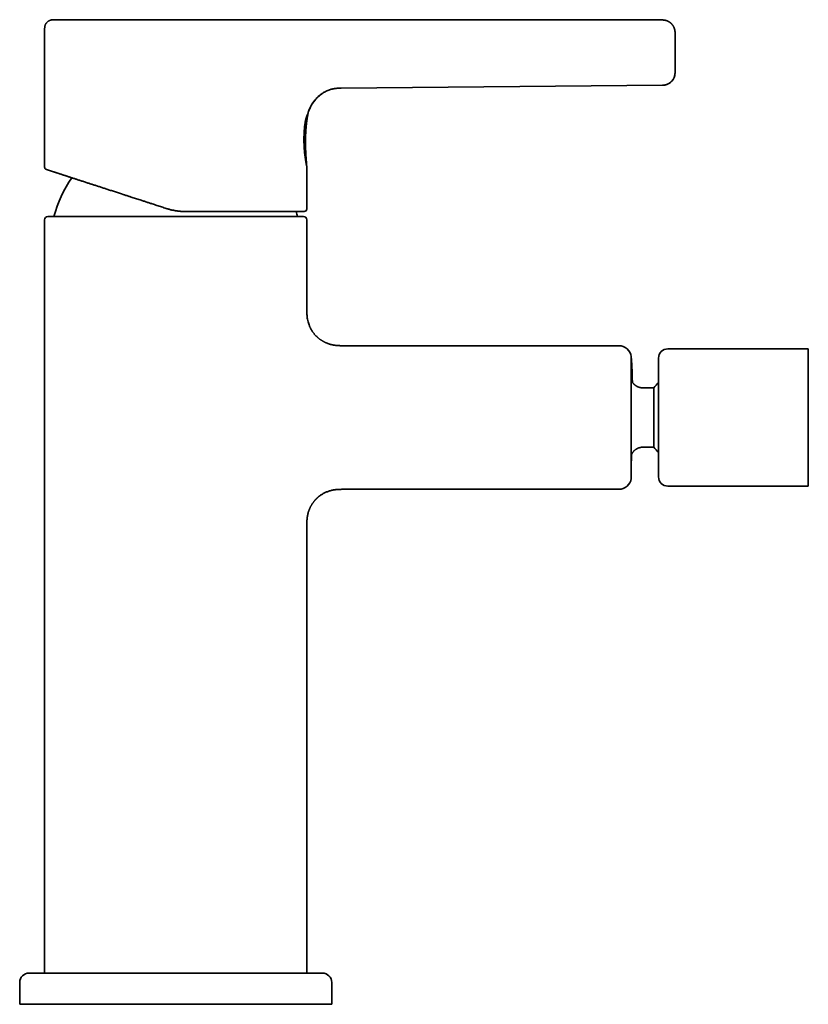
# Model space of a CAD drawing. Header units: millimetres. Extents: x 8 to 497, y 12 to 425.
# Tile 7 of 7: x 371 to 497, y 267 to 425. Entities that reach past the tile are written whole.
import ezdxf

# ---------------------------------------------------------------- set-up
doc = ezdxf.new("R2010")
doc.units = ezdxf.units.MM

msp = doc.modelspace()

# ---------------------------------------------------------------- linework, layer by layer
at = {"color": 7, "linetype": 'Continuous', "lineweight": 35}
for p, q in [((412.88, 424.81), (412.87, 424.81)), ((412.88, 424.81), (412.87, 424.81)), ((422.34, 424.82), (473.82, 424.79)), ((374.82, 423.31), (374.82, 401.22)), ((475.82, 422.9), (475.82, 422.81)), ((422.34, 413.88), (473.84, 414.35)), ((422.34, 413.87), (422.34, 413.88)), ((473.84, 414.34), (473.84, 414.35)), ((417.03, 409.85), (417.03, 409.85)), ((416.82, 394.51), (416.82, 401.31)), ((416.82, 401.31), (416.82, 401.31)), ((374.82, 392.8), (374.82, 272.11)), ((395.82, 393.3), (375.32, 393.3)), ((416.32, 393.3), (395.82, 393.3)), ((416.82, 378.61), (416.82, 392.8)), ((466.82, 372.61), (422.82, 372.61)), ((422.82, 372.6), (422.82, 372.61)), ((468.8, 370.86), (468.8, 370.86)), ((497.18, 372.11), (474.68, 372.11)), ((497.18, 350.11), (497.18, 372.11)), ((473.18, 351.61), (473.18, 370.61)), ((472.41, 365.86), (470.68, 365.86)), ((472.41, 365.86), (472.41, 356.36)), ((470.68, 356.36), (472.41, 356.36)), ((468.8, 351.34), (468.8, 351.34)), ((422.82, 349.61), (466.82, 349.61)), ((474.68, 350.11), (497.18, 350.11)), ((416.82, 272.11), (416.82, 343.61)), ((416.82, 343.61), (416.82, 343.61)), ((370.82, 270.61), (370.82, 267.11)), ((420.82, 267.11), (420.82, 270.61)), ((370.82, 267.11), (420.82, 267.11))]:
    msp.add_line(p, q, dxfattribs=at)
at = {"color": 7, "linetype": 'Continuous', "lineweight": 35, "flags": 128}
msp.add_lwpolyline([(475.82, 416.32), (475.82, 416.28), (475.82, 416.22)], dxfattribs=at)
at = {"color": 7, "linetype": 'Continuous', "lineweight": 35}
for centre, radius, start, end in [((473.82, 416.34), 2, 270.5187, 347.4146), ((395.82, 388.11), 20.2, 145.5876, 165.1089), ((416.42, 394.51), 0.4, 270, 0), ((375.32, 392.8), 0.5, 90, 180), ((395.82, 388.11), 20.2, 14.8911, 17.2835), ((416.32, 392.8), 0.5, 0, 90), ((466.82, 370.61), 2, 7.3879, 90), ((474.68, 370.61), 1.5, 90, 180), ((478.18, 361.11), 7.48, 131.9541, 140.5465), ((478.18, 361.11), 7.48, 219.4535, 228.0459), ((466.82, 351.61), 2, 270, 352.3542), ((474.68, 351.61), 1.5, 180, 270), ((372.32, 270.61), 1.5, 90, 180), ((419.32, 270.61), 1.5, 0, 90)]:
    msp.add_arc(centre, radius, start, end, dxfattribs=at)
for points, knots in [([(376.32, 424.81), (376.31, 424.81), (376.3, 424.81), (376.27, 424.81), (376.25, 424.81), (376.24, 424.81), (376.23, 424.81), (376.22, 424.81), (376.21, 424.81), (376.19, 424.81), (376.15, 424.81), (376.11, 424.81), (376.05, 424.8), (375.97, 424.8), (375.88, 424.79), (375.8, 424.77), (375.71, 424.74), (375.63, 424.71), (375.54, 424.68), (375.48, 424.64), (375.43, 424.61), (375.39, 424.59), (375.35, 424.56), (375.31, 424.53), (375.27, 424.49), (375.23, 424.46), (375.18, 424.41), (375.14, 424.36), (375.09, 424.3), (375.05, 424.24), (375.01, 424.18), (374.98, 424.12), (374.94, 424.06), (374.91, 423.99), (374.89, 423.92), (374.87, 423.84), (374.85, 423.76), (374.84, 423.68), (374.83, 423.59), (374.82, 423.5), (374.82, 423.41), (374.82, 423.34), (374.82, 423.31)], [0, 0, 0, 0, 0.009084, 0.021012, 0.029034, 0.034758, 0.038504, 0.042064, 0.045713, 0.049449, 0.068295, 0.086869, 0.106798, 0.143056, 0.180001, 0.216528, 0.253217, 0.289864, 0.326385, 0.362725, 0.380812, 0.398836, 0.417668, 0.438342, 0.460867, 0.485247, 0.511477, 0.539485, 0.569247, 0.600736, 0.628271, 0.656948, 0.68673, 0.717571, 0.749416, 0.782176, 0.815841, 0.850508, 0.886247, 0.92309, 0.961026, 1, 1, 1, 1]), ([(412.87, 424.81), (412.81, 424.81), (412.7, 424.81), (412.53, 424.81), (412.36, 424.81), (412.18, 424.81), (411.99, 424.81), (411.81, 424.81), (411.62, 424.81), (411.43, 424.81), (411.24, 424.81), (411.04, 424.81), (410.84, 424.81), (410.62, 424.81), (410.38, 424.81), (410.15, 424.81), (409.9, 424.81), (409.66, 424.81), (409.41, 424.81), (409.15, 424.81), (408.9, 424.81), (408.64, 424.81), (408.39, 424.81), (408.13, 424.81), (407.87, 424.81), (407.6, 424.81), (407.34, 424.81), (407.07, 424.81), (406.81, 424.81), (406.55, 424.81), (406.28, 424.81), (406, 424.81), (405.71, 424.81), (405.4, 424.81), (405.1, 424.81), (404.78, 424.81), (404.47, 424.81), (404.15, 424.81), (403.83, 424.81), (403.51, 424.81), (403.2, 424.81), (402.89, 424.81), (402.57, 424.81), (402.26, 424.81), (401.94, 424.81), (401.63, 424.81), (401.32, 424.81), (401.01, 424.81), (400.71, 424.81), (400.4, 424.81), (400.08, 424.81), (399.75, 424.81), (399.4, 424.81), (399.05, 424.81), (398.7, 424.81), (398.35, 424.81), (398, 424.81), (397.65, 424.81), (397.31, 424.81), (396.96, 424.81), (396.63, 424.81), (396.29, 424.81), (395.96, 424.81), (395.62, 424.81), (395.29, 424.81), (394.97, 424.81), (394.65, 424.81), (394.34, 424.81), (394.02, 424.81), (393.7, 424.81), (393.36, 424.81), (393.01, 424.81), (392.66, 424.81), (392.31, 424.81), (391.96, 424.81), (391.62, 424.81), (391.27, 424.81), (390.94, 424.81), (390.61, 424.81), (390.28, 424.81), (389.96, 424.81), (389.64, 424.81), (389.32, 424.81), (389.01, 424.81), (388.71, 424.81), (388.42, 424.81), (388.13, 424.81), (387.84, 424.81), (387.54, 424.81), (387.23, 424.81), (386.92, 424.81), (386.61, 424.81), (386.3, 424.81), (385.99, 424.81), (385.69, 424.81), (385.39, 424.81), (385.09, 424.81), (384.81, 424.81), (384.53, 424.81), (384.26, 424.81), (383.99, 424.81), (383.73, 424.81), (383.47, 424.81), (383.22, 424.81), (382.98, 424.81), (382.75, 424.81), (382.51, 424.81), (382.28, 424.81), (382.03, 424.81), (381.79, 424.81), (381.54, 424.81), (381.3, 424.81), (381.07, 424.81), (380.84, 424.81), (380.62, 424.81), (380.4, 424.81), (380.2, 424.81), (380, 424.81), (379.8, 424.81), (379.61, 424.81), (379.43, 424.81), (379.25, 424.81), (379.09, 424.81), (378.93, 424.81), (378.77, 424.81), (378.62, 424.81), (378.47, 424.81), (378.31, 424.81), (378.16, 424.81), (378.01, 424.81), (377.87, 424.81), (377.74, 424.81), (377.61, 424.81), (377.48, 424.81), (377.37, 424.81), (377.26, 424.81), (377.16, 424.81), (377.07, 424.81), (376.98, 424.81), (376.89, 424.81), (376.82, 424.81), (376.75, 424.81), (376.68, 424.81), (376.63, 424.81), (376.57, 424.81), (376.52, 424.81), (376.48, 424.81), (376.43, 424.81), (376.4, 424.81), (376.37, 424.81), (376.35, 424.81), (376.33, 424.81), (376.32, 424.81), (376.32, 424.81), (376.32, 424.81)], [0, 0, 0, 0, 0.006545, 0.013082, 0.019613, 0.026141, 0.032667, 0.039193, 0.045348, 0.051506, 0.057669, 0.063842, 0.070023, 0.076911, 0.08379, 0.090662, 0.097529, 0.104394, 0.111259, 0.118126, 0.124997, 0.131533, 0.138063, 0.14459, 0.151115, 0.157641, 0.164169, 0.170328, 0.176492, 0.182664, 0.188846, 0.19503, 0.201921, 0.208801, 0.215674, 0.222541, 0.229405, 0.236267, 0.243131, 0.249998, 0.256525, 0.263049, 0.269571, 0.276093, 0.282618, 0.289147, 0.295309, 0.301478, 0.307656, 0.313843, 0.320019, 0.326902, 0.333778, 0.340649, 0.347516, 0.354383, 0.361251, 0.368122, 0.374999, 0.381543, 0.388079, 0.39461, 0.401137, 0.407663, 0.41419, 0.420346, 0.426506, 0.432672, 0.438844, 0.44501, 0.451885, 0.458756, 0.465624, 0.472491, 0.47936, 0.486233, 0.493112, 0.499999, 0.506563, 0.513115, 0.519656, 0.52619, 0.532717, 0.53924, 0.545388, 0.551536, 0.557685, 0.563839, 0.569997, 0.576864, 0.58373, 0.590595, 0.597463, 0.604335, 0.611213, 0.618101, 0.624999, 0.631557, 0.638104, 0.644643, 0.651175, 0.657702, 0.664226, 0.670377, 0.676528, 0.682681, 0.688839, 0.694995, 0.701862, 0.708727, 0.715592, 0.72246, 0.729332, 0.736211, 0.743099, 0.749999, 0.756547, 0.763087, 0.76962, 0.776149, 0.782676, 0.789202, 0.795356, 0.801513, 0.807675, 0.813845, 0.820023, 0.826907, 0.833783, 0.840654, 0.847521, 0.854387, 0.861254, 0.868124, 0.875001, 0.881538, 0.88807, 0.894597, 0.901123, 0.907649, 0.914176, 0.920334, 0.926497, 0.932667, 0.938847, 0.945034, 0.951926, 0.958808, 0.965681, 0.972548, 0.979411, 0.986273, 0.993135, 1, 1, 1, 1]), ([(422.34, 424.81), (422.27, 424.81), (422.13, 424.81), (421.93, 424.81), (421.73, 424.81), (421.54, 424.81), (421.35, 424.81), (421.17, 424.81), (421.01, 424.81), (420.85, 424.81), (420.69, 424.8), (420.54, 424.8), (420.4, 424.8), (420.26, 424.8), (420.13, 424.8), (420.01, 424.8), (419.89, 424.8), (419.77, 424.8), (419.66, 424.8), (419.56, 424.8), (419.46, 424.79), (419.32, 424.79), (419.13, 424.79), (418.89, 424.79), (418.64, 424.79), (418.39, 424.79), (418.14, 424.8), (417.87, 424.8), (417.58, 424.8), (417.34, 424.8), (417.17, 424.81), (417.07, 424.81), (416.97, 424.81), (416.85, 424.81), (416.73, 424.81), (416.6, 424.81), (416.46, 424.82), (416.31, 424.82), (416.16, 424.82), (416, 424.82), (415.84, 424.83), (415.68, 424.83), (415.47, 424.83), (415.23, 424.83), (414.95, 424.84), (414.67, 424.84), (414.38, 424.84), (414.11, 424.83), (413.87, 424.83), (413.65, 424.82), (413.46, 424.82), (413.3, 424.82), (413.16, 424.82), (413.01, 424.81), (412.92, 424.81), (412.87, 424.81)], [0, 0, 0, 0, 0.022095, 0.043597, 0.064494, 0.084778, 0.104441, 0.123477, 0.140848, 0.157655, 0.173896, 0.189563, 0.204641, 0.219129, 0.233026, 0.246332, 0.259052, 0.271186, 0.282538, 0.293335, 0.303581, 0.313282, 0.338437, 0.364056, 0.390095, 0.416491, 0.443185, 0.470113, 0.502576, 0.535173, 0.545427, 0.555986, 0.567162, 0.578926, 0.591249, 0.605623, 0.620606, 0.636154, 0.652232, 0.668797, 0.685805, 0.703214, 0.720979, 0.750043, 0.779751, 0.809954, 0.84052, 0.871233, 0.893925, 0.916948, 0.940523, 0.954785, 0.9694, 0.984444, 1, 1, 1, 1]), ([(412.88, 424.81), (412.88, 424.81), (412.88, 424.81), (412.88, 424.81), (412.88, 424.81)], [0, 0, 0, 0, 0.500187, 1, 1, 1, 1]), ([(428.66, 424.81), (427.63, 424.81), (425.53, 424.81), (423.42, 424.81), (422.34, 424.81)], [0, 0, 0, 0, 0.48811, 1, 1, 1, 1]), ([(475.82, 422.81), (475.82, 422.81), (475.82, 422.82), (475.82, 422.83), (475.82, 422.84), (475.82, 422.86), (475.82, 422.87), (475.82, 422.89), (475.82, 422.9), (475.82, 422.91), (475.82, 422.93), (475.81, 422.95), (475.81, 422.98), (475.81, 423.02), (475.8, 423.08), (475.78, 423.17), (475.76, 423.26), (475.74, 423.35), (475.71, 423.45), (475.67, 423.54), (475.63, 423.64), (475.59, 423.73), (475.54, 423.8), (475.51, 423.87), (475.47, 423.91), (475.44, 423.96), (475.41, 424.01), (475.37, 424.06), (475.32, 424.11), (475.27, 424.16), (475.22, 424.22), (475.16, 424.27), (475.1, 424.33), (475.03, 424.38), (474.95, 424.44), (474.88, 424.49), (474.79, 424.54), (474.7, 424.58), (474.61, 424.63), (474.51, 424.67), (474.4, 424.7), (474.29, 424.73), (474.18, 424.76), (474.06, 424.77), (473.94, 424.79), (473.86, 424.79), (473.82, 424.79)], [0, 0, 0, 0, 0.011642, 0.0222, 0.031715, 0.040246, 0.047878, 0.054733, 0.05947, 0.063964, 0.070493, 0.077144, 0.083964, 0.090932, 0.11691, 0.144564, 0.173462, 0.203606, 0.234917, 0.266523, 0.298151, 0.329757, 0.361296, 0.378913, 0.396487, 0.41401, 0.432014, 0.451749, 0.473265, 0.495177, 0.518657, 0.543689, 0.57025, 0.598307, 0.62622, 0.655396, 0.685784, 0.717323, 0.749943, 0.783565, 0.818101, 0.853455, 0.889522, 0.926191, 0.963346, 1, 1, 1, 1]), ([(473.82, 424.79), (473.85, 424.79), (473.92, 424.79), (474.02, 424.78), (474.13, 424.77), (474.23, 424.75), (474.34, 424.73), (474.44, 424.7), (474.54, 424.66), (474.64, 424.62), (474.74, 424.57), (474.84, 424.51), (474.94, 424.45), (475.03, 424.38), (475.13, 424.31), (475.21, 424.23), (475.29, 424.15), (475.37, 424.06), (475.44, 423.97), (475.51, 423.87), (475.56, 423.77), (475.62, 423.67), (475.66, 423.57), (475.7, 423.47), (475.74, 423.36), (475.77, 423.26), (475.78, 423.2), (475.78, 423.18)], [0, 0, 0, 0, 0.0364456, 0.0736087, 0.1114608, 0.1499687, 0.1890942, 0.2280809, 0.2675769, 0.3075329, 0.3478957, 0.3894425, 0.43129, 0.4733715, 0.5156181, 0.557959, 0.6003226, 0.642637, 0.6848309, 0.7268341, 0.7685781, 0.8099973, 0.851029, 0.8916141, 0.9316977, 0.975149, 1, 1, 1, 1]), ([(475.82, 416.34), (475.82, 416.34), (475.82, 416.34), (475.82, 416.35), (475.82, 416.36), (475.82, 416.38), (475.82, 416.4), (475.82, 416.43), (475.82, 416.46), (475.82, 416.5), (475.82, 416.54), (475.82, 416.59), (475.82, 416.65), (475.82, 416.71), (475.82, 416.78), (475.82, 416.85), (475.82, 416.93), (475.82, 417.01), (475.82, 417.1), (475.82, 417.19), (475.82, 417.29), (475.82, 417.39), (475.82, 417.5), (475.82, 417.61), (475.82, 417.73), (475.82, 417.85), (475.82, 417.97), (475.82, 418.09), (475.82, 418.22), (475.82, 418.35), (475.82, 418.48), (475.82, 418.61), (475.82, 418.75), (475.82, 418.89), (475.82, 419.03), (475.82, 419.17), (475.82, 419.31), (475.82, 419.44), (475.82, 419.58), (475.82, 419.72), (475.82, 419.87), (475.82, 420.01), (475.82, 420.15), (475.82, 420.29), (475.82, 420.42), (475.82, 420.56), (475.82, 420.69), (475.82, 420.82), (475.82, 420.95), (475.82, 421.08), (475.82, 421.2), (475.82, 421.32), (475.82, 421.44), (475.82, 421.55), (475.82, 421.66), (475.82, 421.77), (475.82, 421.87), (475.82, 421.96), (475.82, 422.06), (475.82, 422.14), (475.82, 422.23), (475.82, 422.3), (475.82, 422.37), (475.82, 422.44), (475.82, 422.5), (475.82, 422.56), (475.82, 422.61), (475.82, 422.65), (475.82, 422.69), (475.82, 422.72), (475.82, 422.75), (475.82, 422.77), (475.82, 422.78), (475.82, 422.79), (475.82, 422.79), (475.82, 422.79)], [0, 0, 0, 0, 0.012401, 0.024823, 0.037286, 0.049812, 0.062421, 0.074911, 0.087391, 0.09988, 0.112398, 0.124962, 0.139045, 0.153068, 0.167057, 0.18104, 0.195126, 0.208952, 0.22269, 0.236368, 0.250013, 0.263931, 0.277868, 0.291851, 0.305909, 0.319978, 0.333723, 0.347462, 0.36122, 0.375023, 0.389113, 0.403134, 0.417113, 0.431076, 0.445146, 0.458965, 0.472691, 0.486352, 0.499975, 0.513882, 0.527811, 0.54179, 0.555847, 0.569917, 0.583663, 0.597406, 0.61117, 0.624981, 0.639079, 0.653109, 0.667096, 0.681068, 0.695149, 0.708976, 0.722709, 0.736376, 0.750003, 0.763912, 0.777842, 0.79182, 0.805877, 0.819943, 0.833685, 0.847423, 0.861184, 0.874991, 0.889306, 0.903479, 0.917536, 0.931506, 0.945415, 0.959043, 0.972665, 0.986309, 1, 1, 1, 1]), ([(473.84, 414.35), (473.87, 414.35), (473.95, 414.35), (474.06, 414.36), (474.17, 414.38), (474.27, 414.4), (474.37, 414.42), (474.47, 414.45), (474.56, 414.49), (474.64, 414.52), (474.73, 414.56), (474.8, 414.6), (474.87, 414.64), (474.94, 414.69), (475, 414.73), (475.06, 414.77), (475.11, 414.82), (475.16, 414.86), (475.21, 414.9), (475.26, 414.96), (475.33, 415.03), (475.39, 415.11), (475.46, 415.2), (475.52, 415.28), (475.57, 415.38), (475.62, 415.47), (475.66, 415.56), (475.7, 415.66), (475.73, 415.75), (475.75, 415.83), (475.77, 415.91), (475.79, 415.98), (475.8, 416.06), (475.81, 416.12), (475.81, 416.16), (475.81, 416.19), (475.82, 416.21), (475.82, 416.23), (475.82, 416.24), (475.82, 416.25), (475.82, 416.26), (475.82, 416.27), (475.82, 416.29), (475.82, 416.3), (475.82, 416.31), (475.82, 416.32), (475.82, 416.32)], [0, 0, 0, 0, 0.035357, 0.0701139, 0.1041554, 0.1373719, 0.1696607, 0.200927, 0.2310845, 0.2600558, 0.2877723, 0.3141743, 0.3392109, 0.3628389, 0.387586, 0.410482, 0.4314963, 0.4516201, 0.4719659, 0.4925242, 0.5252302, 0.5583865, 0.5919432, 0.6249622, 0.6582577, 0.6917138, 0.7242076, 0.7553304, 0.7850803, 0.8134634, 0.8371872, 0.860208, 0.8831385, 0.9059766, 0.9168759, 0.9263597, 0.9344274, 0.9380274, 0.941809, 0.9460812, 0.9510485, 0.9568384, 0.9635281, 0.9739253, 0.9860708, 1, 1, 1, 1]), ([(417.12, 410.15), (417.12, 410.15), (417.14, 410.21), (417.18, 410.32), (417.24, 410.48), (417.31, 410.64), (417.39, 410.81), (417.47, 410.97), (417.56, 411.13), (417.65, 411.28), (417.75, 411.44), (417.85, 411.59), (417.96, 411.74), (418.08, 411.89), (418.2, 412.03), (418.32, 412.17), (418.45, 412.31), (418.58, 412.44), (418.72, 412.56), (418.86, 412.68), (419, 412.8), (419.15, 412.91), (419.3, 413.01), (419.45, 413.11), (419.6, 413.2), (419.71, 413.26), (419.76, 413.29), (419.76, 413.29)], [0, 0, 0, 0, 0.002899, 0.043693, 0.085062, 0.126961, 0.169341, 0.212152, 0.255346, 0.298871, 0.342677, 0.38671, 0.43092, 0.475253, 0.519656, 0.564079, 0.608468, 0.652774, 0.696944, 0.740932, 0.784687, 0.828164, 0.871318, 0.914104, 0.956481, 0.998409, 1, 1, 1, 1]), ([(422.34, 413.87), (422.27, 413.87), (422.12, 413.87), (421.9, 413.87), (421.66, 413.85), (421.41, 413.82), (421.15, 413.78), (420.88, 413.72), (420.61, 413.65), (420.33, 413.55), (420.05, 413.43), (419.86, 413.34), (419.77, 413.29), (419.77, 413.29)], [0, 0, 0, 0, 0.078228, 0.162348, 0.251803, 0.346152, 0.445018, 0.547975, 0.654658, 0.764795, 0.878136, 0.994328, 1, 1, 1, 1]), ([(473.84, 414.35), (473.87, 414.35), (473.94, 414.35), (474, 414.36), (474.03, 414.36)], [0, 0, 0, 0, 0.5838935, 1, 1, 1, 1]), ([(418.24, 412.07), (418.17, 411.99), (418.03, 411.83), (417.83, 411.57), (417.65, 411.29), (417.49, 411.01), (417.35, 410.72), (417.22, 410.43), (417.11, 410.14), (417.05, 409.95), (417.03, 409.85)], [0, 0, 0, 0, 0.123749, 0.254102, 0.383534, 0.511585, 0.637764, 0.761564, 0.882473, 1, 1, 1, 1]), ([(419.19, 412.93), (419.12, 412.88), (418.95, 412.76), (418.72, 412.56), (418.56, 412.41), (418.49, 412.34)], [0, 0, 0, 0, 0.2928605, 0.6521968, 1, 1, 1, 1]), ([(418.98, 412.78), (418.99, 412.78), (419.05, 412.83), (419.11, 412.88), (419.18, 412.92), (419.19, 412.93)], [0, 0, 0, 0, 0.112495, 0.830811, 1, 1, 1, 1]), ([(417.03, 409.85), (417.03, 409.85), (417.02, 409.85), (417.02, 409.84), (417, 409.81), (416.99, 409.78), (416.97, 409.74), (416.94, 409.69), (416.91, 409.63), (416.88, 409.56), (416.85, 409.48), (416.82, 409.4), (416.79, 409.32), (416.76, 409.23), (416.73, 409.14), (416.7, 409.05), (416.67, 408.95), (416.65, 408.86), (416.64, 408.79), (416.62, 408.73), (416.61, 408.67), (416.6, 408.62), (416.59, 408.56), (416.58, 408.5), (416.56, 408.42), (416.55, 408.33), (416.54, 408.22), (416.53, 408.15), (416.52, 408.11)], [0, 0, 0, 0, 0.049609, 0.099157, 0.148836, 0.198828, 0.2493, 0.299933, 0.350248, 0.400359, 0.450356, 0.500312, 0.543225, 0.585685, 0.627704, 0.669282, 0.71041, 0.751068, 0.772877, 0.794362, 0.815521, 0.836354, 0.856859, 0.877034, 0.896878, 0.932391, 0.966771, 1, 1, 1, 1]), ([(416.82, 401.31), (416.81, 401.36), (416.8, 401.49), (416.79, 401.69), (416.77, 401.9), (416.75, 402.11), (416.74, 402.3), (416.72, 402.48), (416.71, 402.66), (416.7, 402.82), (416.69, 402.98), (416.68, 403.12), (416.67, 403.27), (416.66, 403.41), (416.66, 403.55), (416.65, 403.67), (416.65, 403.8), (416.64, 403.91), (416.64, 404.01), (416.63, 404.11), (416.63, 404.19), (416.63, 404.27), (416.63, 404.34), (416.62, 404.41), (416.62, 404.46), (416.62, 404.51), (416.62, 404.56), (416.62, 404.59), (416.62, 404.63), (416.62, 404.66), (416.62, 404.68), (416.62, 404.7), (416.62, 404.72), (416.62, 404.73), (416.62, 404.76), (416.62, 404.78), (416.62, 404.82), (416.62, 404.86), (416.62, 404.91), (416.61, 404.96), (416.61, 405.03), (416.61, 405.1), (416.61, 405.17), (416.61, 405.25), (416.61, 405.33), (416.61, 405.42), (416.61, 405.5), (416.62, 405.68), (416.62, 405.95), (416.63, 406.31), (416.64, 406.59), (416.65, 406.79), (416.66, 406.91), (416.67, 407.02), (416.67, 407.12), (416.68, 407.2), (416.69, 407.27), (416.69, 407.34), (416.7, 407.41), (416.7, 407.48), (416.71, 407.53), (416.71, 407.57), (416.71, 407.59), (416.71, 407.6), (416.71, 407.61), (416.72, 407.62), (416.72, 407.63), (416.72, 407.63), (416.72, 407.63), (416.72, 407.64), (416.72, 407.64), (416.72, 407.65), (416.72, 407.66), (416.72, 407.68), (416.72, 407.7), (416.73, 407.73), (416.73, 407.76), (416.73, 407.8), (416.74, 407.84), (416.74, 407.89), (416.75, 407.95), (416.75, 408.01), (416.76, 408.08), (416.77, 408.15), (416.78, 408.23), (416.79, 408.32), (416.8, 408.42), (416.81, 408.53), (416.83, 408.65), (416.85, 408.77), (416.87, 408.9), (416.88, 409.02), (416.91, 409.15), (416.93, 409.29), (416.95, 409.44), (416.98, 409.59), (417, 409.73), (417.02, 409.82), (417.03, 409.85)], [0, 0, 0, 0, 0.020271, 0.045702, 0.070235, 0.093872, 0.116614, 0.138462, 0.158243, 0.177231, 0.195426, 0.212829, 0.22944, 0.246194, 0.262059, 0.277035, 0.291123, 0.304324, 0.316639, 0.327437, 0.337449, 0.346672, 0.355109, 0.362759, 0.369031, 0.374653, 0.379634, 0.384075, 0.388002, 0.391414, 0.394311, 0.396516, 0.398288, 0.400165, 0.402679, 0.40575, 0.409274, 0.414411, 0.420278, 0.426876, 0.434205, 0.442264, 0.451053, 0.46001, 0.469615, 0.479689, 0.48977, 0.499835, 0.542358, 0.584598, 0.626565, 0.640355, 0.654082, 0.667159, 0.679379, 0.688378, 0.696847, 0.704787, 0.712196, 0.720979, 0.728877, 0.731312, 0.733562, 0.735408, 0.736521, 0.737401, 0.738048, 0.738462, 0.738702, 0.739112, 0.739751, 0.740619, 0.74213, 0.744047, 0.74637, 0.749693, 0.753601, 0.758095, 0.763173, 0.768837, 0.775384, 0.782572, 0.790401, 0.798872, 0.807985, 0.817742, 0.830067, 0.84329, 0.85741, 0.87243, 0.886604, 0.901498, 0.917115, 0.933458, 0.950527, 0.968326, 0.986858, 1, 1, 1, 1]), ([(416.82, 401.31), (416.82, 401.31), (416.82, 401.31), (416.82, 401.32), (416.81, 401.35), (416.81, 401.38), (416.8, 401.42), (416.79, 401.46), (416.78, 401.52), (416.76, 401.59), (416.75, 401.66), (416.73, 401.74), (416.72, 401.83), (416.7, 401.93), (416.68, 402.04), (416.66, 402.15), (416.64, 402.27), (416.62, 402.39), (416.6, 402.53), (416.58, 402.67), (416.56, 402.81), (416.54, 402.97), (416.52, 403.12), (416.5, 403.29), (416.48, 403.45), (416.46, 403.62), (416.45, 403.8), (416.43, 403.98), (416.42, 404.17), (416.41, 404.35), (416.39, 404.54), (416.39, 404.73), (416.38, 404.93), (416.37, 405.12), (416.37, 405.32), (416.37, 405.52), (416.37, 405.71), (416.37, 405.91), (416.37, 406.11), (416.38, 406.3), (416.39, 406.5), (416.4, 406.69), (416.41, 406.88), (416.42, 407.07), (416.43, 407.25), (416.45, 407.43), (416.47, 407.61), (416.48, 407.78), (416.5, 407.95), (416.52, 408.06), (416.52, 408.11)], [0, 0, 0, 0, 0.02082, 0.041589, 0.062349, 0.083144, 0.104016, 0.125005, 0.14577, 0.166501, 0.187241, 0.208032, 0.228916, 0.249935, 0.270808, 0.291602, 0.312357, 0.333117, 0.353924, 0.37482, 0.395849, 0.416733, 0.437515, 0.458238, 0.478947, 0.499685, 0.520772, 0.541693, 0.56249, 0.58321, 0.603897, 0.624599, 0.64551, 0.666328, 0.6871, 0.707872, 0.728691, 0.749602, 0.770323, 0.791024, 0.811751, 0.832552, 0.853471, 0.874556, 0.895436, 0.916266, 0.937093, 0.95796, 0.978915, 1, 1, 1, 1]), ([(374.82, 401.22), (374.82, 401.2), (374.82, 401.17), (374.83, 401.13), (374.84, 401.09), (374.86, 401.05), (374.87, 401.03), (374.88, 401.01), (374.89, 400.99), (374.9, 400.98), (374.92, 400.96), (374.94, 400.93), (374.97, 400.91), (374.99, 400.89), (375.01, 400.88), (375.02, 400.87), (375.04, 400.87), (375.05, 400.86), (375.07, 400.85), (375.09, 400.84), (375.1, 400.84)], [0, 0, 0, 0, 0.100277, 0.192864, 0.276371, 0.349783, 0.400782, 0.444663, 0.484614, 0.525367, 0.566905, 0.637702, 0.710133, 0.778106, 0.809005, 0.837864, 0.865058, 0.900237, 0.947378, 1, 1, 1, 1]), ([(394.31, 394.6), (394.19, 394.64), (393.94, 394.72), (393.56, 394.84), (393.18, 394.96), (392.8, 395.09), (392.43, 395.21), (392.1, 395.32), (391.8, 395.41), (391.55, 395.49), (391.3, 395.57), (391.05, 395.66), (390.8, 395.74), (390.55, 395.82), (390.25, 395.92), (389.92, 396.02), (389.56, 396.14), (389.2, 396.26), (388.85, 396.37), (388.52, 396.48), (388.23, 396.57), (387.98, 396.66), (387.77, 396.72), (387.62, 396.77), (387.52, 396.8), (387.42, 396.84), (387.32, 396.87), (387.22, 396.9), (387.05, 396.96), (386.8, 397.04), (386.48, 397.14), (386.16, 397.25), (385.85, 397.35), (385.54, 397.45), (385.23, 397.55), (384.93, 397.64), (384.65, 397.74), (384.37, 397.83), (384.1, 397.91), (383.83, 398), (383.56, 398.09), (383.3, 398.18), (383.03, 398.26), (382.77, 398.35), (382.51, 398.43), (382.26, 398.51), (382.01, 398.59), (381.75, 398.68), (381.48, 398.77), (381.2, 398.86), (380.92, 398.95), (380.66, 399.03), (380.4, 399.12), (380.16, 399.19), (379.93, 399.27), (379.69, 399.35), (379.47, 399.42), (379.25, 399.49), (379.04, 399.56), (378.84, 399.62), (378.65, 399.69), (378.47, 399.75), (378.29, 399.8), (378.11, 399.86), (377.93, 399.92), (377.75, 399.98), (377.56, 400.04), (377.38, 400.1), (377.2, 400.16), (377.05, 400.21), (376.91, 400.25), (376.8, 400.29), (376.71, 400.32), (376.64, 400.34), (376.6, 400.35), (376.56, 400.37), (376.51, 400.38), (376.47, 400.39), (376.41, 400.42), (376.31, 400.45), (376.2, 400.48), (376.09, 400.52), (375.99, 400.55), (375.89, 400.58), (375.8, 400.61), (375.72, 400.64), (375.65, 400.66), (375.59, 400.68), (375.53, 400.7), (375.48, 400.72), (375.43, 400.73), (375.38, 400.75), (375.34, 400.76), (375.29, 400.78), (375.24, 400.79), (375.2, 400.81), (375.17, 400.82), (375.14, 400.83), (375.12, 400.83), (375.11, 400.84), (375.1, 400.84), (375.1, 400.84), (375.1, 400.84)], [0, 0, 0, 0, 0.01259, 0.025161, 0.037719, 0.050267, 0.062809, 0.075349, 0.083795, 0.092243, 0.100694, 0.109149, 0.11761, 0.126399, 0.135314, 0.147778, 0.160224, 0.172656, 0.185079, 0.197497, 0.206601, 0.215707, 0.224814, 0.228393, 0.231972, 0.235553, 0.239134, 0.242716, 0.246299, 0.25802, 0.269718, 0.281396, 0.293058, 0.304706, 0.316344, 0.327976, 0.338635, 0.349295, 0.359956, 0.370623, 0.381386, 0.39224, 0.403073, 0.413888, 0.424687, 0.435473, 0.44625, 0.45702, 0.469707, 0.482392, 0.495081, 0.507778, 0.519515, 0.531225, 0.542912, 0.554581, 0.566234, 0.577875, 0.589508, 0.600168, 0.610827, 0.621489, 0.632155, 0.642729, 0.653174, 0.665683, 0.678168, 0.690636, 0.70309, 0.715536, 0.724661, 0.733785, 0.742912, 0.746498, 0.750085, 0.753673, 0.757262, 0.760852, 0.764442, 0.775342, 0.786223, 0.797087, 0.807938, 0.81878, 0.829616, 0.840449, 0.84896, 0.857473, 0.86599, 0.874512, 0.88304, 0.891254, 0.899327, 0.910615, 0.921891, 0.933159, 0.944423, 0.955686, 0.966751, 0.977823, 0.988905, 1, 1, 1, 1]), ([(397.4, 394.11), (397.32, 394.11), (397.16, 394.11), (396.91, 394.12), (396.66, 394.13), (396.42, 394.15), (396.17, 394.18), (395.92, 394.22), (395.68, 394.26), (395.45, 394.3), (395.22, 394.35), (394.99, 394.4), (394.76, 394.46), (394.54, 394.53), (394.39, 394.57), (394.31, 394.6)], [0, 0, 0, 0, 0.078294, 0.156852, 0.235682, 0.314794, 0.394199, 0.473906, 0.553924, 0.627555, 0.701463, 0.775655, 0.850137, 0.924916, 1, 1, 1, 1]), ([(397.4, 394.11), (397.53, 394.11), (397.78, 394.11), (398.16, 394.11), (398.53, 394.11), (398.9, 394.11), (399.28, 394.11), (399.61, 394.11), (399.9, 394.11), (400.15, 394.11), (400.39, 394.11), (400.64, 394.11), (400.89, 394.11), (401.15, 394.11), (401.44, 394.11), (401.76, 394.11), (402.12, 394.11), (402.48, 394.11), (402.83, 394.11), (403.15, 394.11), (403.44, 394.11), (403.69, 394.11), (403.89, 394.11), (404.04, 394.11), (404.14, 394.11), (404.24, 394.11), (404.34, 394.11), (404.44, 394.11), (404.61, 394.11), (404.86, 394.11), (405.17, 394.11), (405.49, 394.11), (405.8, 394.11), (406.11, 394.11), (406.41, 394.11), (406.7, 394.11), (406.99, 394.11), (407.26, 394.11), (407.53, 394.11), (407.79, 394.11), (408.06, 394.11), (408.34, 394.11), (408.63, 394.11), (408.94, 394.11), (409.25, 394.11), (409.54, 394.11), (409.83, 394.11), (410.12, 394.11), (410.4, 394.11), (410.67, 394.11), (410.93, 394.11), (411.18, 394.11), (411.42, 394.11), (411.65, 394.11), (411.88, 394.11), (412.1, 394.11), (412.32, 394.11), (412.53, 394.11), (412.72, 394.11), (412.91, 394.11), (413.09, 394.11), (413.27, 394.11), (413.44, 394.11), (413.62, 394.11), (413.8, 394.11), (413.99, 394.11), (414.17, 394.11), (414.34, 394.11), (414.5, 394.11), (414.63, 394.11), (414.74, 394.11), (414.83, 394.11), (414.9, 394.11), (414.94, 394.11), (414.98, 394.11), (415.02, 394.11), (415.06, 394.11), (415.13, 394.11), (415.24, 394.11), (415.37, 394.11), (415.49, 394.11), (415.6, 394.11), (415.71, 394.11), (415.8, 394.11), (415.87, 394.11), (415.93, 394.11), (415.99, 394.11), (416.04, 394.11), (416.09, 394.11), (416.14, 394.11), (416.18, 394.11), (416.23, 394.11), (416.27, 394.11), (416.31, 394.11), (416.35, 394.11), (416.37, 394.11), (416.39, 394.11), (416.41, 394.11), (416.42, 394.11), (416.42, 394.11), (416.42, 394.11)], [0, 0, 0, 0, 0.012283, 0.024552, 0.036809, 0.049059, 0.061306, 0.073555, 0.081807, 0.090062, 0.098323, 0.106589, 0.114864, 0.123457, 0.132174, 0.144365, 0.156546, 0.16872, 0.18089, 0.193063, 0.201992, 0.210926, 0.219866, 0.22338, 0.226895, 0.230412, 0.23393, 0.23745, 0.240971, 0.25249, 0.263993, 0.275485, 0.286969, 0.298448, 0.309925, 0.321404, 0.331932, 0.342466, 0.35301, 0.363567, 0.374226, 0.384981, 0.397871, 0.410748, 0.423617, 0.436482, 0.449348, 0.461991, 0.474644, 0.487312, 0.5, 0.511739, 0.523463, 0.535174, 0.546876, 0.558573, 0.570269, 0.581966, 0.592694, 0.603429, 0.614174, 0.624933, 0.635608, 0.646161, 0.658809, 0.671445, 0.684074, 0.696699, 0.709325, 0.718588, 0.727856, 0.737131, 0.740776, 0.744424, 0.748072, 0.751723, 0.755375, 0.759029, 0.771979, 0.784911, 0.79783, 0.810742, 0.82365, 0.83656, 0.845258, 0.853961, 0.86267, 0.871386, 0.880111, 0.88852, 0.896788, 0.908353, 0.919908, 0.931458, 0.943005, 0.954554, 0.9659, 0.977255, 0.98862, 1, 1, 1, 1]), ([(416.82, 378.61), (416.82, 378.48), (416.82, 378.21), (416.83, 377.82), (416.86, 377.43), (416.9, 377.03), (416.98, 376.64), (417.07, 376.28), (417.16, 376.01), (417.21, 375.88), (417.23, 375.84)], [0, 0, 0, 0, 0.139121, 0.278627, 0.418765, 0.559729, 0.701699, 0.844829, 0.953014, 1, 1, 1, 1]), ([(422.82, 372.6), (422.77, 372.6), (422.65, 372.6), (422.47, 372.61), (422.27, 372.61), (422.08, 372.62), (421.89, 372.63), (421.71, 372.64), (421.53, 372.66), (421.35, 372.68), (421.18, 372.7), (421.01, 372.73), (420.85, 372.76), (420.69, 372.8), (420.53, 372.84), (420.38, 372.89), (420.24, 372.94), (420.1, 372.99), (419.96, 373.05), (419.83, 373.1), (419.71, 373.16), (419.59, 373.22), (419.48, 373.29), (419.37, 373.35), (419.27, 373.41), (419.17, 373.47), (419.07, 373.54), (418.97, 373.6), (418.87, 373.68), (418.78, 373.75), (418.69, 373.82), (418.61, 373.89), (418.51, 373.97), (418.41, 374.07), (418.29, 374.19), (418.18, 374.3), (418.08, 374.42), (417.98, 374.54), (417.89, 374.66), (417.8, 374.78), (417.72, 374.9), (417.64, 375.03), (417.56, 375.16), (417.48, 375.3), (417.4, 375.45), (417.35, 375.56), (417.31, 375.63), (417.3, 375.66), (417.28, 375.69), (417.27, 375.72), (417.27, 375.74), (417.26, 375.75), (417.25, 375.77), (417.25, 375.77), (417.25, 375.78), (417.25, 375.78), (417.24, 375.79), (417.24, 375.79), (417.24, 375.8), (417.24, 375.81), (417.24, 375.81), (417.23, 375.82), (417.23, 375.82), (417.23, 375.83), (417.23, 375.83), (417.23, 375.84), (417.23, 375.84)], [0, 0, 0, 0, 0.020378, 0.048282, 0.07567, 0.102528, 0.128845, 0.154162, 0.178953, 0.203223, 0.226978, 0.250698, 0.273906, 0.296619, 0.318851, 0.340614, 0.361876, 0.382621, 0.402794, 0.422431, 0.441522, 0.460059, 0.478034, 0.495134, 0.51168, 0.527666, 0.543089, 0.56071, 0.577521, 0.593518, 0.608862, 0.624052, 0.63912, 0.661896, 0.684378, 0.706529, 0.728344, 0.74982, 0.770584, 0.791019, 0.811124, 0.830945, 0.853502, 0.876157, 0.898902, 0.921729, 0.927281, 0.932225, 0.936538, 0.940223, 0.94328, 0.945709, 0.947513, 0.948293, 0.949178, 0.950249, 0.951553, 0.953996, 0.957066, 0.960787, 0.96517, 0.970586, 0.976774, 0.983736, 0.991477, 1, 1, 1, 1]), ([(468.8, 351.34), (468.8, 351.35), (468.8, 351.37), (468.8, 351.5), (468.8, 351.73), (468.8, 352.01), (468.8, 352.37), (468.8, 352.69), (468.8, 353.04), (468.8, 353.4), (468.8, 353.77), (468.8, 354.09), (468.8, 354.32), (468.8, 354.45), (468.8, 354.58), (468.8, 354.71), (468.8, 354.84), (468.8, 354.95), (468.8, 355.07), (468.8, 355.22), (468.8, 355.43), (468.8, 355.69), (468.8, 355.99), (468.8, 356.28), (468.8, 356.54), (468.8, 356.75), (468.8, 356.98), (468.8, 357.19), (468.8, 357.49), (468.8, 357.88), (468.8, 358.39), (468.8, 358.87), (468.8, 359.25), (468.8, 359.55), (468.8, 359.82), (468.8, 360.14), (468.8, 360.45), (468.8, 360.71), (468.8, 360.87), (468.8, 360.96), (468.8, 361), (468.8, 361.03), (468.8, 361.07), (468.8, 361.09), (468.8, 361.36), (468.8, 361.83), (468.8, 362.47), (468.8, 363), (468.8, 363.43), (468.8, 363.75), (468.8, 363.97), (468.8, 364.11), (468.8, 364.25), (468.8, 364.41), (468.8, 364.64), (468.8, 364.9), (468.8, 365.21), (468.8, 365.57), (468.8, 365.94), (468.8, 366.27), (468.8, 366.76), (468.8, 367.16), (468.8, 367.49), (468.8, 367.58), (468.8, 367.67), (468.8, 367.76), (468.8, 367.85), (468.8, 367.93), (468.8, 367.99), (468.8, 368.04), (468.8, 368.09), (468.8, 368.19), (468.8, 368.34), (468.8, 368.53), (468.8, 368.72), (468.8, 368.88), (468.8, 369.01), (468.8, 369.13), (468.8, 369.25), (468.8, 369.42), (468.8, 369.61), (468.8, 369.8), (468.8, 369.96), (468.8, 370.08), (468.8, 370.18), (468.8, 370.27), (468.8, 370.4), (468.8, 370.56), (468.8, 370.72), (468.79, 370.9), (468.8, 370.86), (468.8, 370.86), (468.8, 370.86)], [0, 0, 0, 0, 0.0312925, 0.0625826, 0.0863514, 0.1252037, 0.1467648, 0.1706864, 0.1917647, 0.21, 0.2291509, 0.2497487, 0.2553558, 0.2609924, 0.2666585, 0.272354, 0.2780789, 0.2838333, 0.2866185, 0.2922079, 0.3025536, 0.3120933, 0.3237467, 0.3375136, 0.3447373, 0.3524308, 0.360594, 0.369227, 0.3751452, 0.3926741, 0.4102027, 0.4277307, 0.4411647, 0.44797, 0.4570309, 0.4683416, 0.4794505, 0.4874248, 0.4937124, 0.4950805, 0.4963328, 0.4974694, 0.4984904, 0.4993956, 0.5001851, 0.5244725, 0.5454059, 0.5629849, 0.577209, 0.5880777, 0.595486, 0.5996572, 0.6025361, 0.6097577, 0.616924, 0.6260406, 0.6371074, 0.6501242, 0.6650911, 0.678583, 0.6875221, 0.7225478, 0.7264814, 0.7304149, 0.7343485, 0.7382822, 0.7422159, 0.7461496, 0.7500833, 0.7503408, 0.7522836, 0.7576052, 0.764651, 0.7739899, 0.7856219, 0.7928053, 0.7997684, 0.8065113, 0.8130339, 0.8213881, 0.836493, 0.8498311, 0.8614022, 0.8712061, 0.8792427, 0.8855117, 0.8959569, 0.9167867, 0.9373851, 0.9584463, 0.9791973, 1, 1, 1, 1]), ([(468.99, 366.76), (468.99, 366.77), (468.99, 366.88), (468.98, 367.07), (468.98, 367.35), (468.97, 367.62), (468.97, 367.88), (468.96, 368.14), (468.95, 368.39), (468.94, 368.65), (468.93, 368.93), (468.91, 369.22), (468.9, 369.51), (468.88, 369.73), (468.88, 369.86), (468.87, 369.92), (468.87, 369.98), (468.87, 370.03), (468.86, 370.09), (468.86, 370.14), (468.85, 370.19), (468.85, 370.24), (468.85, 370.29), (468.85, 370.32), (468.84, 370.35), (468.84, 370.37), (468.84, 370.39), (468.84, 370.4), (468.84, 370.41), (468.84, 370.42), (468.84, 370.42), (468.84, 370.42), (468.84, 370.43), (468.84, 370.44), (468.84, 370.46), (468.83, 370.48), (468.83, 370.51), (468.83, 370.53), (468.83, 370.57), (468.82, 370.61), (468.82, 370.66), (468.82, 370.71), (468.81, 370.77), (468.81, 370.82), (468.8, 370.85), (468.8, 370.86)], [0, 0, 0, 0, 0.0067697, 0.0747502, 0.1413277, 0.2065071, 0.2691669, 0.3304884, 0.3907572, 0.4514652, 0.5212764, 0.5919986, 0.6636658, 0.7363107, 0.7499823, 0.7636892, 0.7774317, 0.79121, 0.8048814, 0.8176193, 0.8312627, 0.8434245, 0.8541046, 0.8633027, 0.8692843, 0.8744152, 0.8786956, 0.8821255, 0.8847052, 0.8864356, 0.8867801, 0.8878015, 0.8894329, 0.8925572, 0.8967662, 0.9020601, 0.9084388, 0.9159025, 0.9244514, 0.9355505, 0.9480675, 0.9620025, 0.9773559, 0.9941282, 1, 1, 1, 1]), ([(470.68, 365.86), (470.64, 365.86), (470.58, 365.86), (470.48, 365.87), (470.38, 365.88), (470.29, 365.89), (470.2, 365.91), (470.12, 365.94), (470.03, 365.96), (469.95, 365.99), (469.87, 366.03), (469.79, 366.06), (469.72, 366.1), (469.65, 366.14), (469.59, 366.18), (469.53, 366.22), (469.47, 366.26), (469.42, 366.3), (469.37, 366.34), (469.32, 366.38), (469.27, 366.43), (469.21, 366.49), (469.15, 366.57), (469.09, 366.64), (469.03, 366.72), (469, 366.77), (468.99, 366.79)], [0, 0, 0, 0, 0.05101, 0.100474, 0.14839, 0.194755, 0.239571, 0.282836, 0.324552, 0.37126, 0.41586, 0.458351, 0.498735, 0.53701, 0.573178, 0.611182, 0.646543, 0.679259, 0.709449, 0.739194, 0.769256, 0.817131, 0.865788, 0.915224, 0.964127, 1, 1, 1, 1]), ([(468.8, 351.37), (468.8, 351.38), (468.8, 351.41), (468.8, 351.46), (468.8, 351.53), (468.8, 351.58), (468.8, 351.63), (468.8, 351.68), (468.8, 351.71), (468.8, 351.74), (468.8, 351.77), (468.8, 351.81), (468.8, 351.87), (468.81, 351.95), (468.81, 352.03), (468.81, 352.12), (468.81, 352.21), (468.81, 352.3), (468.81, 352.4), (468.81, 352.51), (468.81, 352.62), (468.81, 352.74), (468.81, 352.86), (468.81, 352.99), (468.81, 353.12), (468.81, 353.25), (468.82, 353.45), (468.82, 353.7), (468.82, 354.04), (468.83, 354.4), (468.83, 354.78), (468.83, 355.03), (468.83, 355.15)], [0, 0, 0, 0, 0.0044929, 0.0237198, 0.0410668, 0.0565352, 0.0701267, 0.081225, 0.0906608, 0.0984399, 0.104759, 0.1110015, 0.1307788, 0.1523555, 0.175737, 0.1981418, 0.2219912, 0.247287, 0.2740309, 0.3022244, 0.3318687, 0.3629649, 0.3955137, 0.429516, 0.46465, 0.499956, 0.5353714, 0.6192905, 0.7038418, 0.8026966, 0.9024487, 1, 1, 1, 1]), ([(468.83, 355.13), (468.84, 355.15), (468.86, 355.2), (468.9, 355.27), (468.94, 355.36), (468.99, 355.42), (469.02, 355.48), (469.05, 355.52), (469.08, 355.57), (469.12, 355.61), (469.16, 355.66), (469.2, 355.71), (469.25, 355.76), (469.3, 355.81), (469.36, 355.86), (469.42, 355.91), (469.49, 355.96), (469.56, 356.01), (469.63, 356.06), (469.71, 356.11), (469.8, 356.15), (469.89, 356.19), (469.98, 356.23), (470.07, 356.26), (470.16, 356.29), (470.26, 356.31), (470.36, 356.33), (470.46, 356.35), (470.57, 356.36), (470.64, 356.36), (470.68, 356.36)], [0, 0, 0, 0, 0.024147, 0.065333, 0.106146, 0.146587, 0.169073, 0.191443, 0.213909, 0.238136, 0.264478, 0.292934, 0.321702, 0.35235, 0.384877, 0.419285, 0.455572, 0.491667, 0.529448, 0.568915, 0.610066, 0.652904, 0.697427, 0.736934, 0.77768, 0.819666, 0.862891, 0.907357, 0.95306, 1, 1, 1, 1]), ([(422.82, 349.61), (422.73, 349.61), (422.56, 349.61), (422.29, 349.6), (422.03, 349.6), (421.76, 349.58), (421.5, 349.56), (421.24, 349.52), (420.98, 349.48), (420.72, 349.42), (420.47, 349.35), (420.23, 349.27), (420, 349.18), (419.78, 349.08), (419.55, 348.97), (419.34, 348.85), (419.13, 348.72), (418.92, 348.57), (418.79, 348.47), (418.72, 348.41), (418.72, 348.41)], [0, 0, 0, 0, 0.060287, 0.120657, 0.181169, 0.241868, 0.302792, 0.362882, 0.423257, 0.483946, 0.544974, 0.600765, 0.656855, 0.713244, 0.769919, 0.826862, 0.884042, 0.941424, 0.998963, 1, 1, 1, 1]), ([(416.82, 343.61), (416.82, 343.67), (416.82, 343.8), (416.82, 344.01), (416.83, 344.23), (416.84, 344.45), (416.85, 344.66), (416.87, 344.86), (416.89, 345.06), (416.92, 345.24), (416.95, 345.43), (416.98, 345.6), (417.02, 345.77), (417.07, 345.92), (417.11, 346.07), (417.16, 346.21), (417.21, 346.34), (417.27, 346.47), (417.32, 346.6), (417.38, 346.73), (417.44, 346.85), (417.51, 346.97), (417.58, 347.09), (417.65, 347.2), (417.72, 347.31), (417.79, 347.41), (417.86, 347.51), (417.93, 347.6), (417.99, 347.69), (418.06, 347.77), (418.12, 347.84), (418.18, 347.91), (418.24, 347.97), (418.29, 348.02), (418.34, 348.07), (418.39, 348.12), (418.43, 348.16), (418.47, 348.2), (418.51, 348.23), (418.54, 348.26), (418.57, 348.29), (418.6, 348.31), (418.62, 348.33), (418.65, 348.35), (418.66, 348.37), (418.68, 348.38), (418.69, 348.39), (418.7, 348.4), (418.71, 348.41), (418.72, 348.41), (418.72, 348.41)], [0, 0, 0, 0, 0.031514, 0.073817, 0.115226, 0.155714, 0.195267, 0.23388, 0.269433, 0.304168, 0.338103, 0.37126, 0.403665, 0.432494, 0.460729, 0.488329, 0.515277, 0.541558, 0.56716, 0.592072, 0.618664, 0.644396, 0.669257, 0.693236, 0.716325, 0.739834, 0.762326, 0.783797, 0.80424, 0.82362, 0.841917, 0.858172, 0.873459, 0.887776, 0.901121, 0.913487, 0.92429, 0.934211, 0.943252, 0.951412, 0.958694, 0.965755, 0.97151, 0.977663, 0.980837, 0.984065, 0.987543, 0.991434, 0.995854, 1, 1, 1, 1]), ([(395.82, 272.11), (395.69, 272.11), (395.43, 272.11), (395.05, 272.11), (394.66, 272.11), (394.28, 272.11), (393.9, 272.11), (393.51, 272.11), (393.13, 272.11), (392.74, 272.11), (392.35, 272.11), (392.03, 272.11), (391.8, 272.11), (391.65, 272.11), (391.49, 272.11), (391.33, 272.11), (391.17, 272.11), (390.94, 272.11), (390.64, 272.11), (390.28, 272.11), (389.91, 272.11), (389.55, 272.11), (389.19, 272.11), (388.85, 272.11), (388.52, 272.11), (388.21, 272.11), (387.97, 272.11), (387.79, 272.11), (387.69, 272.11), (387.59, 272.11), (387.48, 272.11), (387.38, 272.11), (387.27, 272.11), (387.09, 272.11), (386.82, 272.11), (386.47, 272.11), (386.12, 272.11), (385.78, 272.11), (385.43, 272.11), (385.09, 272.11), (384.76, 272.11), (384.42, 272.11), (384.08, 272.11), (383.8, 272.11), (383.58, 272.11), (383.43, 272.11), (383.27, 272.11), (383.12, 272.11), (382.9, 272.11), (382.64, 272.11), (382.32, 272.11), (382, 272.11), (381.69, 272.11), (381.38, 272.11), (381.08, 272.11), (380.77, 272.11), (380.45, 272.11), (380.13, 272.11), (379.82, 272.11), (379.51, 272.11), (379.21, 272.11), (378.93, 272.11), (378.66, 272.11), (378.4, 272.11), (378.14, 272.11), (377.89, 272.11), (377.64, 272.11), (377.4, 272.11), (377.15, 272.11), (376.91, 272.11), (376.72, 272.11), (376.57, 272.11), (376.47, 272.11), (376.36, 272.11), (376.25, 272.11), (376.12, 272.11), (375.94, 272.11), (375.74, 272.11), (375.55, 272.11), (375.36, 272.11), (375.18, 272.11), (375, 272.11), (374.82, 272.11), (374.65, 272.11), (374.49, 272.11), (374.36, 272.11), (374.27, 272.11), (374.22, 272.11), (374.17, 272.11), (374.12, 272.11), (374.07, 272.11), (374.02, 272.11), (373.94, 272.11), (373.82, 272.11), (373.68, 272.11), (373.55, 272.11), (373.42, 272.11), (373.3, 272.11), (373.19, 272.11), (373.09, 272.11), (373.01, 272.11), (372.95, 272.11), (372.88, 272.11), (372.82, 272.11), (372.77, 272.11), (372.72, 272.11), (372.67, 272.11), (372.62, 272.11), (372.56, 272.11), (372.5, 272.11), (372.45, 272.11), (372.41, 272.11), (372.38, 272.11), (372.35, 272.11), (372.33, 272.11), (372.32, 272.11), (372.32, 272.11), (372.32, 272.11)], [0, 0, 0, 0, 0.010458, 0.020904, 0.031339, 0.041768, 0.052192, 0.062615, 0.07304, 0.083747, 0.094461, 0.105186, 0.109403, 0.113622, 0.117925, 0.122398, 0.126869, 0.131337, 0.141484, 0.151622, 0.161754, 0.171882, 0.182009, 0.192137, 0.201053, 0.209973, 0.218901, 0.221909, 0.224917, 0.227927, 0.230939, 0.233951, 0.236965, 0.23998, 0.250296, 0.260598, 0.27089, 0.281173, 0.29145, 0.301724, 0.311998, 0.322549, 0.333105, 0.343669, 0.348653, 0.35364, 0.35863, 0.363623, 0.36862, 0.379157, 0.38968, 0.40019, 0.410692, 0.421188, 0.43168, 0.442172, 0.453716, 0.465267, 0.476829, 0.488405, 0.5, 0.510537, 0.52106, 0.53157, 0.542072, 0.552568, 0.56306, 0.573552, 0.584326, 0.595107, 0.605896, 0.610986, 0.616079, 0.621176, 0.626276, 0.63138, 0.641697, 0.651999, 0.66229, 0.672573, 0.682851, 0.693125, 0.703399, 0.713949, 0.724505, 0.735069, 0.738629, 0.74219, 0.745753, 0.749317, 0.752883, 0.756451, 0.760021, 0.771109, 0.782183, 0.793244, 0.804298, 0.815347, 0.826394, 0.837443, 0.845043, 0.852645, 0.860253, 0.867866, 0.875486, 0.883114, 0.890327, 0.897512, 0.908997, 0.920471, 0.931939, 0.943404, 0.954871, 0.966137, 0.977412, 0.988698, 1, 1, 1, 1]), ([(419.32, 272.11), (419.32, 272.11), (419.32, 272.11), (419.31, 272.11), (419.29, 272.11), (419.27, 272.11), (419.24, 272.11), (419.21, 272.11), (419.17, 272.11), (419.12, 272.11), (419.06, 272.11), (419.01, 272.11), (418.97, 272.11), (418.95, 272.11), (418.92, 272.11), (418.89, 272.11), (418.86, 272.11), (418.81, 272.11), (418.74, 272.11), (418.66, 272.11), (418.57, 272.11), (418.47, 272.11), (418.37, 272.11), (418.26, 272.11), (418.16, 272.11), (418.05, 272.11), (417.97, 272.11), (417.91, 272.11), (417.87, 272.11), (417.83, 272.11), (417.79, 272.11), (417.75, 272.11), (417.71, 272.11), (417.64, 272.11), (417.53, 272.11), (417.38, 272.11), (417.23, 272.11), (417.07, 272.11), (416.9, 272.11), (416.73, 272.11), (416.55, 272.11), (416.37, 272.11), (416.18, 272.11), (416.01, 272.11), (415.88, 272.11), (415.79, 272.11), (415.69, 272.11), (415.59, 272.11), (415.45, 272.11), (415.28, 272.11), (415.05, 272.11), (414.83, 272.11), (414.6, 272.11), (414.36, 272.11), (414.12, 272.11), (413.87, 272.11), (413.6, 272.11), (413.32, 272.11), (413.03, 272.11), (412.74, 272.11), (412.45, 272.11), (412.16, 272.11), (411.88, 272.11), (411.59, 272.11), (411.3, 272.11), (411.01, 272.11), (410.71, 272.11), (410.41, 272.11), (410.1, 272.11), (409.78, 272.11), (409.51, 272.11), (409.3, 272.11), (409.15, 272.11), (408.99, 272.11), (408.84, 272.11), (408.63, 272.11), (408.36, 272.11), (408.04, 272.11), (407.71, 272.11), (407.38, 272.11), (407.05, 272.11), (406.72, 272.11), (406.37, 272.11), (406.03, 272.11), (405.68, 272.11), (405.4, 272.11), (405.2, 272.11), (405.08, 272.11), (404.96, 272.11), (404.84, 272.11), (404.72, 272.11), (404.59, 272.11), (404.38, 272.11), (404.09, 272.11), (403.71, 272.11), (403.32, 272.11), (402.93, 272.11), (402.54, 272.11), (402.15, 272.11), (401.8, 272.11), (401.48, 272.11), (401.21, 272.11), (400.94, 272.11), (400.66, 272.11), (400.39, 272.11), (400.12, 272.11), (399.85, 272.11), (399.54, 272.11), (399.17, 272.11), (398.75, 272.11), (398.33, 272.11), (397.91, 272.11), (397.49, 272.11), (397.07, 272.11), (396.65, 272.11), (396.24, 272.11), (395.96, 272.11), (395.82, 272.11)], [0, 0, 0, 0, 0.010457, 0.020902, 0.031336, 0.041765, 0.052189, 0.062612, 0.073036, 0.083744, 0.094459, 0.105184, 0.109402, 0.113622, 0.117925, 0.122398, 0.126869, 0.131337, 0.141484, 0.151622, 0.161754, 0.171882, 0.182009, 0.192137, 0.201053, 0.209973, 0.218901, 0.221909, 0.224917, 0.227927, 0.230939, 0.233951, 0.236965, 0.23998, 0.250296, 0.260598, 0.27089, 0.281173, 0.29145, 0.301724, 0.311998, 0.322549, 0.333105, 0.343669, 0.348653, 0.35364, 0.35863, 0.363623, 0.36862, 0.379157, 0.38968, 0.40019, 0.410692, 0.421188, 0.43168, 0.442172, 0.453716, 0.465267, 0.476829, 0.488405, 0.5, 0.510537, 0.52106, 0.53157, 0.542072, 0.552568, 0.56306, 0.573552, 0.584326, 0.595106, 0.605896, 0.610986, 0.616079, 0.621176, 0.626276, 0.63138, 0.641697, 0.651999, 0.66229, 0.672573, 0.682851, 0.693125, 0.703399, 0.713949, 0.724505, 0.735069, 0.738629, 0.74219, 0.745753, 0.749317, 0.752883, 0.756451, 0.760021, 0.771109, 0.782183, 0.793244, 0.804298, 0.815347, 0.826394, 0.837443, 0.845043, 0.852645, 0.860253, 0.867866, 0.875486, 0.883114, 0.890328, 0.897514, 0.908999, 0.920474, 0.931943, 0.943408, 0.954874, 0.96614, 0.977414, 0.9887, 1, 1, 1, 1])]:
    msp.add_open_spline(points, degree=3, knots=knots, dxfattribs=at)

doc.saveas('drawing.dxf')
